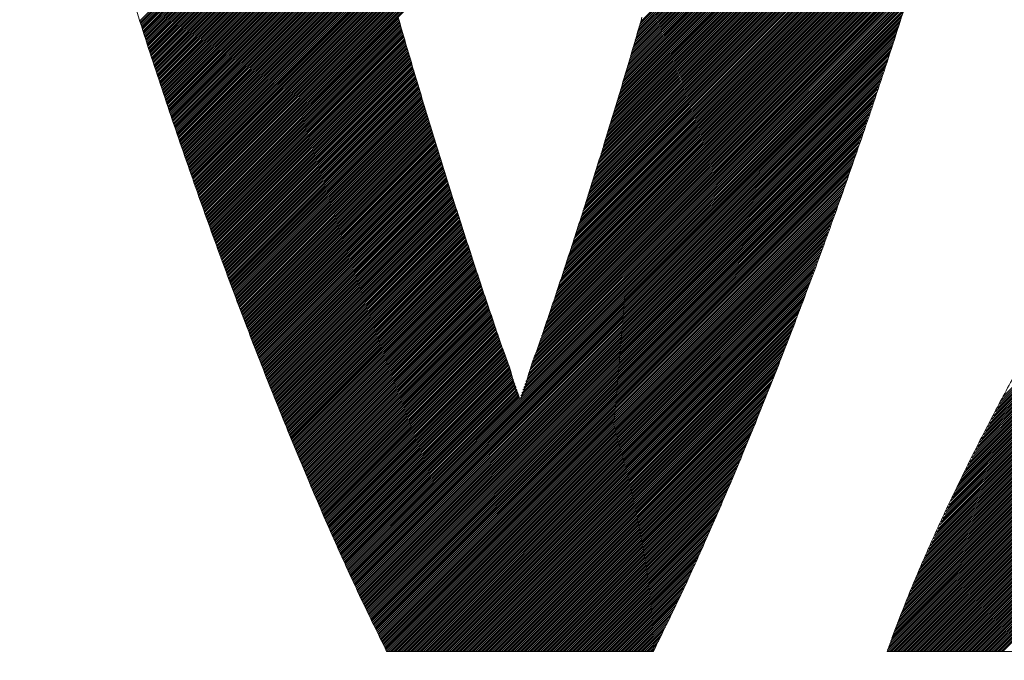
# Model space of a CAD drawing. Header units: millimetres. Extents: x 0 to 1071, y 0 to 742.
# Tile 70 of 131: x 157.36 to 162.08, y 485.06 to 488.13. Entities that reach past the tile are written whole.
import ezdxf

# ---------------------------------------------------------------- set-up
doc = ezdxf.new("R2010")
doc.units = ezdxf.units.MM
doc.header["$LTSCALE"] = 0.454724
doc.layers.add('NoLayerName_001', color=7, linetype='Continuous')
doc.layers.add('NoLayerName_002', color=7, linetype='Continuous')

# ---------------------------------------------------------------- blocks, each defined once
blk = doc.blocks.new('JZB_0006')
at = {"layer": 'NoLayerName_002', "color": 7, "linetype": 'Continuous', "lineweight": 25}
for p, q in [((28.0646, 4.7769), (26.3349, 3.0472)), ((28.0674, 4.7886), (26.3386, 3.0598)), ((28.0533, 4.73), (26.32, 2.9967)), ((28.0561, 4.7417), (26.3237, 3.0094)), ((28.0589, 4.7534), (26.3275, 3.022)), ((28.0617, 4.7652), (26.3312, 3.0346)), ((28.042, 4.6831), (26.3052, 2.9462)), ((28.0448, 4.6948), (26.3089, 2.9589)), ((28.0476, 4.7065), (26.3126, 2.9715)), ((28.0505, 4.7182), (26.3163, 2.9841)), ((28.0307, 4.6361), (26.2903, 2.8957)), ((28.0335, 4.6479), (26.294, 2.9084)), ((28.0364, 4.6596), (26.2977, 2.921)), ((28.0392, 4.6713), (26.3014, 2.9336)), ((28.0194, 4.5892), (26.2754, 2.8452)), ((28.0222, 4.601), (26.2792, 2.8579)), ((28.0251, 4.6127), (26.2829, 2.8705)), ((28.0279, 4.6244), (26.2866, 2.8831)), ((28.0081, 4.5423), (26.2606, 2.7947)), ((28.011, 4.554), (26.2643, 2.8074)), ((28.0138, 4.5658), (26.268, 2.82)), ((28.0166, 4.5775), (26.2717, 2.8326)), ((27.9957, 4.4943), (26.2457, 2.7442)), ((27.9988, 4.5063), (26.2494, 2.7569)), ((28.0019, 4.5183), (26.2531, 2.7695)), ((28.005, 4.5303), (26.2569, 2.7821)), ((27.9833, 4.4462), (26.2302, 2.6931)), ((27.9864, 4.4582), (26.2342, 2.706)), ((27.9895, 4.4702), (26.2381, 2.7188)), ((27.9926, 4.4823), (26.242, 2.7316)), ((27.9709, 4.3982), (26.2145, 2.6418)), ((27.974, 4.4102), (26.2185, 2.6546)), ((27.9771, 4.4222), (26.2224, 2.6675)), ((27.9802, 4.4342), (26.2263, 2.6803)), ((27.9585, 4.3501), (26.1988, 2.5905)), ((27.9616, 4.3621), (26.2028, 2.6033)), ((27.9647, 4.3741), (26.2067, 2.6161)), ((27.9678, 4.3862), (26.2106, 2.629)), ((27.9461, 4.3021), (26.1832, 2.5392)), ((27.9492, 4.3141), (26.1871, 2.552)), ((27.9523, 4.3261), (26.191, 2.5648)), ((27.9554, 4.3381), (26.1949, 2.5776)), ((27.9337, 4.254), (26.1675, 2.4878)), ((27.9368, 4.266), (26.1714, 2.5007)), ((27.9399, 4.2781), (26.1753, 2.5135)), ((27.943, 4.2901), (26.1792, 2.5263)), ((27.9203, 4.205), (26.1518, 2.4365)), ((27.9238, 4.2174), (26.1557, 2.4493)), ((27.9273, 4.2298), (26.1596, 2.4622)), ((27.9306, 4.242), (26.1635, 2.475)), ((27.9098, 4.1678), (26.14, 2.398)), ((27.9133, 4.1802), (26.1439, 2.4108)), ((27.9168, 4.1926), (26.1478, 2.4237)), ((27.8958, 4.1181), (26.1237, 2.3461)), ((27.8993, 4.1305), (26.1278, 2.3591)), ((27.9028, 4.143), (26.132, 2.3722)), ((27.9063, 4.1554), (26.1361, 2.3852)), ((27.8817, 4.0685), (26.1071, 2.2939)), ((27.8852, 4.0809), (26.1113, 2.3069)), ((27.8887, 4.0933), (26.1154, 2.32)), ((27.8923, 4.1057), (26.1195, 2.333)), ((24.9137, 4.0402), (23.9369, 3.0634)), ((24.9226, 4.0402), (23.939, 3.0566)), ((24.9315, 4.0402), (23.9411, 3.0498)), ((24.9404, 4.0402), (23.9432, 3.043)), ((24.9493, 4.0402), (23.9453, 3.0362)), ((24.9582, 4.0402), (23.9474, 3.0294)), ((24.9671, 4.0402), (23.9496, 3.0226)), ((24.976, 4.0402), (23.9517, 3.0158)), ((24.9849, 4.0402), (23.9538, 3.009)), ((24.9938, 4.0402), (23.9559, 3.0022)), ((25.0027, 4.0402), (23.958, 2.9954)), ((25.0116, 4.0402), (23.9601, 2.9886)), ((25.0206, 4.0402), (23.9622, 2.9818)), ((25.0295, 4.0402), (23.9643, 2.9751)), ((25.0384, 4.0402), (23.9665, 2.9683)), ((25.0473, 4.0402), (23.9686, 2.9615)), ((25.0562, 4.0402), (23.9707, 2.9547)), ((25.0651, 4.0402), (23.9729, 2.948)), ((25.074, 4.0402), (23.9751, 2.9413)), ((25.0829, 4.0402), (23.9774, 2.9346)), ((25.0918, 4.0402), (23.9796, 2.928)), ((25.1007, 4.0402), (23.9819, 2.9213)), ((25.1096, 4.0402), (23.9841, 2.9147)), ((25.1186, 4.0402), (23.9864, 2.908)), ((25.1275, 4.0402), (23.9886, 2.9013)), ((25.1364, 4.0402), (23.9909, 2.8947)), ((25.1453, 4.0402), (23.9931, 2.888)), ((25.1542, 4.0402), (23.9954, 2.8814)), ((25.1631, 4.0402), (23.9976, 2.8747)), ((25.172, 4.0402), (23.9999, 2.868)), ((25.1809, 4.0402), (24.0021, 2.8614)), ((25.1898, 4.0402), (24.0044, 2.8547)), ((25.1987, 4.0402), (24.0066, 2.8481)), ((25.2076, 4.0402), (24.0088, 2.8414)), ((25.2165, 4.0402), (24.0111, 2.8347)), ((25.2255, 4.0402), (24.0133, 2.8281)), ((25.2344, 4.0402), (24.0156, 2.8214)), ((25.2433, 4.0402), (24.0178, 2.8148)), ((25.2522, 4.0402), (24.0201, 2.8081)), ((25.2611, 4.0402), (24.0223, 2.8014)), ((25.27, 4.0402), (24.0246, 2.7948)), ((25.2789, 4.0402), (24.0268, 2.7881)), ((25.2878, 4.0402), (24.0291, 2.7814)), ((25.2967, 4.0402), (24.0313, 2.7748)), ((25.3056, 4.0402), (24.0336, 2.7681)), ((25.3145, 4.0402), (24.0358, 2.7615)), ((25.3234, 4.0402), (24.0381, 2.7548)), ((25.3324, 4.0402), (24.0403, 2.7481)), ((25.3413, 4.0402), (24.0426, 2.7415)), ((25.3502, 4.0402), (24.0448, 2.7348)), ((25.3591, 4.0402), (24.0471, 2.7282)), ((25.368, 4.0402), (24.0493, 2.7215)), ((25.3769, 4.0402), (24.0516, 2.7148)), ((25.3858, 4.0402), (24.0538, 2.7082)), ((25.3947, 4.0402), (24.0561, 2.7015)), ((25.4036, 4.0402), (24.0583, 2.6949)), ((25.4125, 4.0402), (24.0606, 2.6882)), ((25.4214, 4.0402), (24.0628, 2.6815)), ((25.4303, 4.0402), (24.0651, 2.6749)), ((25.4393, 4.0402), (24.0673, 2.6682)), ((25.4482, 4.0402), (24.0695, 2.6616)), ((25.4571, 4.0402), (24.0718, 2.6549)), ((25.466, 4.0402), (24.074, 2.6482)), ((25.4749, 4.0402), (24.0763, 2.6416)), ((25.4838, 4.0402), (24.0785, 2.6349)), ((25.4927, 4.0402), (24.0808, 2.6283)), ((25.5016, 4.0402), (24.083, 2.6216)), ((25.5105, 4.0402), (24.0853, 2.6149)), ((25.5194, 4.0402), (24.0875, 2.6083)), ((25.5283, 4.0402), (24.0898, 2.6016)), ((25.5372, 4.0402), (24.092, 2.595)), ((25.5462, 4.0402), (24.0943, 2.5883)), ((25.5551, 4.0402), (24.0965, 2.5816)), ((25.564, 4.0402), (24.0988, 2.575)), ((25.5729, 4.0402), (24.101, 2.5683)), ((25.5818, 4.0402), (24.1033, 2.5617)), ((25.5907, 4.0402), (24.1055, 2.555)), ((25.5996, 4.0402), (24.1078, 2.5483)), ((25.6085, 4.0402), (24.11, 2.5417)), ((25.6174, 4.0402), (24.1123, 2.535)), ((25.6263, 4.0402), (24.1145, 2.5284)), ((25.6352, 4.0402), (24.1168, 2.5217)), ((25.6441, 4.0402), (24.119, 2.515)), ((25.6531, 4.0402), (24.1213, 2.5084)), ((25.662, 4.0402), (24.1235, 2.5017)), ((25.6709, 4.0402), (24.1258, 2.4951)), ((25.6798, 4.0402), (24.128, 2.4884)), ((25.6887, 4.0402), (24.1302, 2.4817)), ((25.6976, 4.0402), (24.1325, 2.4751)), ((25.7065, 4.0402), (24.1347, 2.4684)), ((25.7154, 4.0402), (24.137, 2.4618)), ((25.7243, 4.0402), (24.1392, 2.4551)), ((25.7332, 4.0402), (24.1415, 2.4484)), ((25.7421, 4.0402), (24.1437, 2.4418)), ((25.751, 4.0402), (24.146, 2.4351)), ((25.76, 4.0402), (24.1482, 2.4285)), ((25.7689, 4.0402), (24.1505, 2.4218)), ((25.7778, 4.0402), (24.1527, 2.4151)), ((25.7867, 4.0402), (24.155, 2.4085)), ((25.7956, 4.0402), (24.1572, 2.4018)), ((25.8045, 4.0402), (24.1595, 2.3952)), ((25.8134, 4.0402), (24.1617, 2.3885)), ((25.8223, 4.0402), (24.164, 2.3818)), ((25.8312, 4.0402), (24.1662, 2.3752)), ((25.8401, 4.0402), (24.1685, 2.3685)), ((25.849, 4.0402), (24.1707, 2.3619)), ((25.858, 4.0402), (24.173, 2.3552)), ((25.8669, 4.0402), (24.1752, 2.3485)), ((25.8758, 4.0402), (24.1775, 2.3419)), ((25.8847, 4.0402), (24.1797, 2.3352)), ((25.8936, 4.0402), (24.182, 2.3286)), ((25.9025, 4.0402), (24.1842, 2.3219)), ((25.9114, 4.0402), (24.1865, 2.3152)), ((25.9203, 4.0402), (24.1887, 2.3086)), ((25.9292, 4.0402), (24.191, 2.302)), ((25.9381, 4.0402), (24.1934, 2.2954)), ((25.947, 4.0402), (24.1958, 2.2889)), ((25.9559, 4.0402), (24.1982, 2.2824)), ((25.9649, 4.0402), (24.2005, 2.2759)), ((25.9738, 4.0402), (24.2029, 2.2693)), ((25.9827, 4.0402), (24.2053, 2.2628)), ((25.9916, 4.0402), (24.2077, 2.2563)), ((26.0005, 4.0402), (24.21, 2.2497)), ((26.0094, 4.0402), (24.2124, 2.2432)), ((26.0183, 4.0402), (24.2148, 2.2367)), ((26.0272, 4.0402), (24.2172, 2.2302)), ((26.0361, 4.0402), (24.2196, 2.2236)), ((26.045, 4.0402), (24.2219, 2.2171)), ((26.0539, 4.0402), (24.2243, 2.2106)), ((26.0628, 4.0402), (24.2267, 2.204)), ((26.0718, 4.0402), (24.2291, 2.1975)), ((26.0807, 4.0402), (24.2315, 2.191)), ((26.0896, 4.0402), (24.2338, 2.1844)), ((26.0985, 4.0402), (24.2362, 2.1779)), ((26.1074, 4.0402), (24.2386, 2.1714)), ((26.1163, 4.0402), (24.241, 2.1649)), ((26.1252, 4.0402), (24.2434, 2.1583)), ((26.1341, 4.0402), (24.2457, 2.1518)), ((27.8677, 4.0188), (26.0905, 2.2416)), ((27.8712, 4.0312), (26.0947, 2.2547)), ((27.8747, 4.0437), (26.0988, 2.2677)), ((27.8782, 4.0561), (26.103, 2.2808)), ((27.8537, 3.9692), (26.074, 2.1894)), ((27.8572, 3.9816), (26.0781, 2.2025)), ((27.8607, 3.994), (26.0822, 2.2155)), ((27.8642, 4.0064), (26.0864, 2.2286)), ((27.8432, 3.932), (26.0615, 2.1503)), ((27.8467, 3.9444), (26.0657, 2.1633)), ((27.8502, 3.9568), (26.0698, 2.1764)), ((27.8292, 3.8823), (26.0449, 2.0981)), ((27.8327, 3.8947), (26.0491, 2.1111)), ((27.8362, 3.9071), (26.0532, 2.1242)), ((27.8397, 3.9195), (26.0574, 2.1372)), ((27.8152, 3.8327), (26.0284, 2.0458)), ((27.8187, 3.8451), (26.0325, 2.0589)), ((27.8222, 3.8575), (26.0366, 2.0719)), ((27.8257, 3.8699), (26.0408, 2.085)), ((27.8012, 3.783), (26.011, 1.9928)), ((27.8047, 3.7954), (26.0154, 2.0061)), ((27.8082, 3.8078), (26.0198, 2.0194)), ((27.8117, 3.8203), (26.0242, 2.0327)), ((27.7872, 3.7334), (25.9934, 1.9397)), ((27.7907, 3.7458), (25.9978, 1.9529)), ((27.7942, 3.7582), (26.0022, 1.9662)), ((27.7977, 3.7706), (26.0066, 1.9795)), ((27.7731, 3.6837), (25.9759, 1.8865)), ((27.7766, 3.6961), (25.9803, 1.8998)), ((27.7802, 3.7085), (25.9847, 1.9131)), ((27.7837, 3.721), (25.9891, 1.9264)), ((27.7626, 3.6465), (25.9627, 1.8466)), ((27.7661, 3.6589), (25.9671, 1.8599)), ((27.7696, 3.6713), (25.9715, 1.8732)), ((27.7485, 3.5967), (25.9452, 1.7934)), ((27.7521, 3.6093), (25.9496, 1.8067)), ((27.7556, 3.6217), (25.9539, 1.82)), ((27.7591, 3.6341), (25.9583, 1.8333)), ((27.7324, 3.545), (25.9276, 1.7402)), ((27.7364, 3.5579), (25.932, 1.7535)), ((27.7404, 3.5708), (25.9364, 1.7668)), ((27.7444, 3.5838), (25.9408, 1.7801)), ((30.3598, 3.5444), (28.0776, 1.2622)), ((27.7203, 3.5062), (25.9144, 1.7003)), ((27.7244, 3.5191), (25.9188, 1.7136)), ((27.7284, 3.532), (25.9232, 1.7269)), ((30.3598, 3.4999), (28.0302, 1.1702)), ((30.3598, 3.5088), (28.0396, 1.1886)), ((30.3598, 3.5177), (28.0491, 1.207)), ((30.3598, 3.5266), (28.0586, 1.2254)), ((30.3598, 3.5355), (28.0681, 1.2438)), ((27.7043, 3.4545), (25.8959, 1.6461)), ((27.7083, 3.4674), (25.9006, 1.6597)), ((27.7123, 3.4803), (25.9052, 1.6733)), ((27.7163, 3.4933), (25.9099, 1.6869)), ((30.3598, 3.4553), (27.9828, 1.0783)), ((30.3598, 3.4643), (27.9922, 1.0967)), ((30.3598, 3.4732), (28.0017, 1.115)), ((30.3598, 3.4821), (28.0112, 1.1334)), ((30.3598, 3.491), (28.0207, 1.1518)), ((27.6882, 3.4028), (25.8773, 1.5919)), ((27.6922, 3.4157), (25.8819, 1.6054)), ((27.6962, 3.4286), (25.8866, 1.619)), ((27.7002, 3.4416), (25.8913, 1.6326)), ((30.3598, 3.4019), (27.9259, 0.9679)), ((30.3598, 3.4108), (27.9353, 0.9863)), ((30.3598, 3.4197), (27.9448, 1.0047)), ((30.3598, 3.4286), (27.9543, 1.0231)), ((30.3598, 3.4375), (27.9638, 1.0415)), ((30.3598, 3.4464), (27.9733, 1.0599)), ((27.6761, 3.364), (25.8633, 1.5511)), ((27.6802, 3.3769), (25.8679, 1.5647)), ((27.6842, 3.3899), (25.8726, 1.5783)), ((30.3598, 3.3573), (27.8785, 0.876)), ((30.3598, 3.3663), (27.8879, 0.8944)), ((30.3598, 3.3752), (27.8974, 0.9128)), ((30.3598, 3.3841), (27.9069, 0.9311)), ((30.3598, 3.393), (27.9164, 0.9495)), ((27.6601, 3.3123), (25.8446, 1.4969)), ((27.6641, 3.3252), (25.8493, 1.5104)), ((27.6681, 3.3382), (25.854, 1.524)), ((27.6721, 3.3511), (25.8586, 1.5376)), ((30.3598, 3.3128), (27.8398, 0.7928)), ((30.3598, 3.3217), (27.8473, 0.8092)), ((30.3598, 3.3306), (27.8548, 0.8256)), ((30.3598, 3.3395), (27.8623, 0.8421)), ((30.3598, 3.3484), (27.8699, 0.8585)), ((27.644, 3.2606), (25.826, 1.4426)), ((27.648, 3.2735), (25.8306, 1.4562)), ((27.652, 3.2865), (25.8353, 1.4697)), ((27.6561, 3.2994), (25.84, 1.4833)), ((30.3598, 3.2594), (27.7948, 0.6943)), ((30.3598, 3.2683), (27.8023, 0.7107)), ((30.3598, 3.2772), (27.8098, 0.7271)), ((30.3598, 3.2861), (27.8173, 0.7436)), ((30.3598, 3.295), (27.8248, 0.76)), ((30.3598, 3.3039), (27.8323, 0.7764)), ((27.6319, 3.2218), (25.812, 1.4019)), ((27.636, 3.2347), (25.8167, 1.4154)), ((27.64, 3.2477), (25.8213, 1.429)), ((30.3598, 3.2148), (27.7572, 0.6122)), ((30.3598, 3.2237), (27.7647, 0.6286)), ((30.3598, 3.2326), (27.7722, 0.6451)), ((30.3598, 3.2415), (27.7798, 0.6615)), ((30.3598, 3.2504), (27.7873, 0.6779)), ((27.6159, 3.1701), (25.7931, 1.3474)), ((27.6199, 3.183), (25.798, 1.3611)), ((27.6239, 3.196), (25.8027, 1.3747)), ((27.6279, 3.2089), (25.8073, 1.3883)), ((30.3598, 3.1703), (27.7197, 0.5301)), ((30.3598, 3.1792), (27.7272, 0.5466)), ((30.3598, 3.1881), (27.7347, 0.563)), ((30.3598, 3.197), (27.7422, 0.5794)), ((30.3598, 3.2059), (27.7497, 0.5958)), ((27.5998, 3.1184), (25.7737, 1.2923)), ((27.6038, 3.1313), (25.7786, 1.3061)), ((27.6078, 3.1443), (25.7834, 1.3199)), ((27.6119, 3.1572), (25.7883, 1.3336)), ((30.3598, 3.1168), (27.6746, 0.4316)), ((30.3598, 3.1257), (27.6822, 0.4481)), ((30.3598, 3.1346), (27.6897, 0.4645)), ((30.3598, 3.1435), (27.6972, 0.4809)), ((30.3598, 3.1525), (27.7047, 0.4973)), ((30.3598, 3.1614), (27.7122, 0.5137)), ((25.1768, 3.074), (24.2481, 2.1453)), ((27.5878, 3.0796), (24.9358, 0.4276)), ((27.5918, 3.0926), (25.764, 1.2648)), ((27.5958, 3.1055), (25.7689, 1.2786)), ((30.3598, 3.0723), (27.6432, 0.3557)), ((30.3598, 3.0812), (27.6494, 0.3707)), ((30.3598, 3.0901), (27.6555, 0.3858)), ((30.3598, 3.099), (27.6616, 0.4008)), ((30.3598, 3.1079), (27.6678, 0.4159)), ((25.1788, 3.0671), (24.2505, 2.1387)), ((25.1808, 3.0602), (24.2529, 2.1322)), ((25.1828, 3.0533), (24.2553, 2.1257)), ((25.1849, 3.0464), (24.2576, 2.1192)), ((25.1869, 3.0395), (24.26, 2.1126)), ((25.1889, 3.0326), (24.2624, 2.1061)), ((25.1909, 3.0257), (24.2648, 2.0996)), ((27.5837, 3.0667), (24.9386, 0.4215)), ((27.5797, 3.0538), (24.9414, 0.4154)), ((27.5757, 3.0409), (24.9442, 0.4093)), ((27.5717, 3.0279), (24.947, 0.4032)), ((30.3598, 3.0277), (27.6125, 0.2804)), ((30.3598, 3.0366), (27.6186, 0.2955)), ((30.3598, 3.0456), (27.6248, 0.3105)), ((30.3598, 3.0545), (27.6309, 0.3256)), ((30.3598, 3.0634), (27.6371, 0.3406)), ((25.1929, 3.0188), (24.2672, 2.093)), ((25.1949, 3.0119), (24.2695, 2.0865)), ((25.1969, 3.005), (24.2719, 2.08)), ((25.1989, 2.9981), (24.2743, 2.0735)), ((25.201, 2.9912), (24.2767, 2.0669)), ((25.203, 2.9843), (24.279, 2.0604)), ((25.205, 2.9774), (24.2814, 2.0539)), ((27.5677, 3.015), (24.9498, 0.3971)), ((27.5636, 3.0021), (24.9526, 0.391)), ((27.5596, 2.9892), (24.9554, 0.3849)), ((27.5556, 2.9762), (24.9582, 0.3788)), ((30.3598, 2.9832), (27.5818, 0.2052)), ((30.3598, 2.9921), (27.5879, 0.2202)), ((30.3598, 3.001), (27.5941, 0.2353)), ((30.3598, 3.0099), (27.6002, 0.2503)), ((30.3598, 3.0188), (27.6064, 0.2654)), ((25.207, 2.9705), (24.2838, 2.0473)), ((25.209, 2.9637), (24.2862, 2.0408)), ((25.2111, 2.9568), (24.2886, 2.0343)), ((25.2131, 2.9499), (24.2909, 2.0278)), ((25.2151, 2.943), (24.2933, 2.0212)), ((25.2171, 2.9361), (24.2957, 2.0147)), ((25.2191, 2.9292), (24.2981, 2.0082)), ((27.5516, 2.9633), (24.961, 0.3727)), ((27.5475, 2.9503), (24.9638, 0.3666)), ((27.543, 2.9368), (24.9666, 0.3605)), ((30.3598, 2.9297), (27.549, 0.1189)), ((30.3598, 2.9387), (27.5544, 0.1333)), ((30.3598, 2.9476), (27.5599, 0.1476)), ((30.3598, 2.9565), (27.5654, 0.162)), ((30.3598, 2.9654), (27.5709, 0.1764)), ((30.3598, 2.9743), (27.5763, 0.1908)), ((25.2212, 2.9223), (24.3005, 2.0016)), ((25.2232, 2.9154), (24.3028, 1.9951)), ((25.2252, 2.9086), (24.3052, 1.9886)), ((25.2272, 2.9017), (24.3076, 1.982)), ((25.2292, 2.8948), (24.31, 1.9755)), ((25.2313, 2.8879), (24.3124, 1.969)), ((25.2333, 2.881), (24.3147, 1.9625)), ((27.5384, 2.9234), (24.9694, 0.3544)), ((27.5339, 2.91), (24.9722, 0.3483)), ((27.5293, 2.8965), (24.975, 0.3422)), ((27.5248, 2.8831), (24.9778, 0.3361)), ((30.3756, 2.901), (27.5228, 0.0481)), ((30.3796, 2.8961), (27.5237, 0.0401)), ((30.3716, 2.9059), (27.5279, 0.0622)), ((30.3836, 2.8911), (27.5326, 0.0401)), ((30.3676, 2.9108), (27.5331, 0.0762)), ((30.3636, 2.9157), (27.5382, 0.0903)), ((30.3876, 2.8862), (27.5415, 0.0401)), ((30.3598, 2.9208), (27.5435, 0.1045)), ((30.3915, 2.8813), (27.5504, 0.0401)), ((25.2353, 2.8741), (24.3171, 1.9559)), ((25.2373, 2.8672), (24.3195, 1.9494)), ((25.2393, 2.8603), (24.3219, 1.9429)), ((25.2414, 2.8535), (24.3243, 1.9363)), ((25.2434, 2.8466), (24.3266, 1.9298)), ((25.2455, 2.8397), (24.329, 1.9233)), ((27.5203, 2.8696), (24.9806, 0.33)), ((27.5157, 2.8562), (24.9834, 0.3239)), ((27.5112, 2.8427), (24.9862, 0.3178)), ((30.3955, 2.8764), (27.5593, 0.0401)), ((30.3995, 2.8714), (27.5682, 0.0401)), ((30.4035, 2.8665), (27.5771, 0.0401)), ((30.4075, 2.8616), (27.586, 0.0401)), ((30.4114, 2.8566), (27.5949, 0.0401)), ((30.4153, 2.8516), (27.6038, 0.0401)), ((30.4193, 2.8466), (27.6127, 0.0401)), ((30.4232, 2.8417), (27.6216, 0.0401)), ((30.4271, 2.8367), (27.6306, 0.0401)), ((25.2475, 2.8329), (24.3314, 1.9168)), ((25.2496, 2.826), (24.3338, 1.9102)), ((25.2517, 2.8192), (24.3362, 1.9037)), ((25.2537, 2.8124), (24.3385, 1.8972)), ((25.2558, 2.8055), (24.3409, 1.8906)), ((25.2579, 2.7987), (24.3433, 1.8841)), ((25.2599, 2.7918), (24.3457, 1.8776)), ((27.5066, 2.8293), (24.989, 0.3117)), ((27.5021, 2.8158), (24.9919, 0.3056)), ((27.4976, 2.8024), (24.9947, 0.2995)), ((27.493, 2.7889), (24.9975, 0.2934)), ((30.4311, 2.8317), (27.6395, 0.0401)), ((30.435, 2.8267), (27.6484, 0.0401)), ((30.4389, 2.8218), (27.6573, 0.0401)), ((30.4428, 2.8168), (27.6662, 0.0401)), ((30.4468, 2.8118), (27.6751, 0.0401)), ((30.4507, 2.8068), (27.684, 0.0401)), ((30.4546, 2.8019), (27.6929, 0.0401)), ((30.4586, 2.7969), (27.7018, 0.0401)), ((30.4625, 2.7919), (27.7107, 0.0401)), ((30.4664, 2.7869), (27.7196, 0.0401)), ((25.262, 2.785), (24.348, 1.8711)), ((25.264, 2.7781), (24.3504, 1.8645)), ((25.2661, 2.7713), (24.3528, 1.858)), ((25.2682, 2.7645), (24.3552, 1.8515)), ((25.2702, 2.7576), (24.3576, 1.8449)), ((25.2723, 2.7508), (24.3599, 1.8384)), ((25.2744, 2.7439), (24.3623, 1.8319)), ((27.4885, 2.7755), (25.0003, 0.2873)), ((27.4839, 2.762), (25.0031, 0.2812)), ((27.4794, 2.7486), (25.0059, 0.275)), ((30.4703, 2.7819), (27.7285, 0.0401)), ((30.4741, 2.7768), (27.7375, 0.0401)), ((30.478, 2.7717), (27.7464, 0.0401)), ((30.4818, 2.7666), (27.7553, 0.0401)), ((30.4856, 2.7616), (27.7642, 0.0401)), ((30.4895, 2.7565), (27.7731, 0.0401)), ((30.4933, 2.7514), (27.782, 0.0401)), ((30.4971, 2.7464), (27.7909, 0.0401)), ((30.501, 2.7413), (27.7998, 0.0401)), ((25.2764, 2.7371), (24.3647, 1.8254)), ((25.2785, 2.7302), (24.3671, 1.8188)), ((25.2806, 2.7234), (24.3695, 1.8123)), ((25.2826, 2.7166), (24.3718, 1.8058)), ((25.2847, 2.7097), (24.3742, 1.7992)), ((25.2868, 2.7029), (24.3766, 1.7927)), ((25.2888, 2.696), (24.379, 1.7862)), ((27.4749, 2.7351), (25.0088, 0.269)), ((27.4703, 2.7217), (25.0117, 0.263)), ((27.4658, 2.7082), (25.0146, 0.257)), ((27.4612, 2.6948), (25.0175, 0.251)), ((30.5048, 2.7362), (27.8087, 0.0401)), ((30.5087, 2.7311), (27.8176, 0.0401)), ((30.5125, 2.7261), (27.8265, 0.0401)), ((30.5163, 2.721), (27.8354, 0.0401)), ((30.5202, 2.7159), (27.8444, 0.0401)), ((30.524, 2.7109), (27.8533, 0.0401)), ((25.2909, 2.6892), (24.3814, 1.7796)), ((25.293, 2.6823), (24.3837, 1.7731)), ((25.295, 2.6755), (24.3861, 1.7666)), ((25.2971, 2.6687), (24.3885, 1.7601)), ((25.2992, 2.6618), (24.3909, 1.7535)), ((25.3012, 2.655), (24.3933, 1.747)), ((25.3033, 2.6481), (24.3956, 1.7405)), ((27.4567, 2.6813), (25.0204, 0.245)), ((27.4522, 2.6679), (25.0233, 0.2391)), ((27.4476, 2.6544), (25.0262, 0.2331)), ((25.3054, 2.6413), (24.398, 1.7339)), ((25.3074, 2.6344), (24.4004, 1.7274)), ((25.3095, 2.6276), (24.4028, 1.7209)), ((25.3116, 2.6208), (24.4052, 1.7144)), ((25.3136, 2.6139), (24.4075, 1.7078)), ((25.3157, 2.6071), (24.4099, 1.7013)), ((25.3178, 2.6002), (24.4123, 1.6948)), ((27.4431, 2.641), (25.0292, 0.2271)), ((27.4385, 2.6275), (25.0321, 0.2211)), ((27.434, 2.6141), (25.035, 0.2151)), ((27.4295, 2.6006), (25.0379, 0.2091)), ((25.3198, 2.5934), (24.4147, 1.6882)), ((25.3219, 2.5865), (24.4171, 1.6817)), ((25.3239, 2.5797), (24.4194, 1.6752)), ((25.326, 2.5729), (24.4219, 1.6687)), ((25.3281, 2.566), (24.4244, 1.6623)), ((25.3301, 2.5592), (24.4269, 1.6559)), ((25.3322, 2.5523), (24.4293, 1.6495)), ((27.4249, 2.5872), (25.0408, 0.2031)), ((27.4204, 2.5737), (25.0437, 0.1971)), ((27.4158, 2.5603), (25.0466, 0.1911)), ((25.3343, 2.5455), (24.4318, 1.643)), ((25.3363, 2.5386), (24.4343, 1.6366)), ((25.3384, 2.5318), (24.4368, 1.6302)), ((25.3405, 2.525), (24.4393, 1.6238)), ((25.3425, 2.5181), (24.4418, 1.6173)), ((25.3446, 2.5113), (24.4442, 1.6109)), ((25.3467, 2.5044), (24.4467, 1.6045)), ((27.4113, 2.5469), (25.0495, 0.1851)), ((27.4068, 2.5334), (25.0524, 0.1791)), ((27.4022, 2.52), (25.0553, 0.1731)), ((27.3977, 2.5065), (25.0583, 0.1671)), ((25.3487, 2.4976), (24.4492, 1.598)), ((25.3509, 2.4908), (24.4517, 1.5916)), ((25.353, 2.484), (24.4542, 1.5852)), ((25.3551, 2.4772), (24.4566, 1.5788)), ((25.3572, 2.4705), (24.4591, 1.5723)), ((25.3594, 2.4637), (24.4616, 1.5659)), ((25.3615, 2.4569), (24.4641, 1.5595)), ((27.3932, 2.4931), (25.0612, 0.1611)), ((27.3886, 2.4796), (25.0641, 0.1551)), ((27.3841, 2.4662), (25.067, 0.1491)), ((25.3636, 2.4501), (24.4666, 1.553)), ((25.3658, 2.4433), (24.469, 1.5466)), ((25.3679, 2.4366), (24.4715, 1.5402)), ((25.37, 2.4298), (24.474, 1.5338)), ((25.3721, 2.423), (24.4765, 1.5273)), ((25.3743, 2.4162), (24.479, 1.5209)), ((25.3764, 2.4094), (24.4814, 1.5145)), ((27.3795, 2.4527), (25.0699, 0.1431)), ((27.375, 2.4393), (25.0728, 0.1371)), ((27.3705, 2.4258), (25.0757, 0.1311)), ((27.3659, 2.4124), (25.0786, 0.1251)), ((25.3785, 2.4026), (24.4839, 1.5081)), ((25.3806, 2.3959), (24.4864, 1.5016)), ((25.3828, 2.3891), (24.4889, 1.4952)), ((25.3849, 2.3823), (24.4914, 1.4888)), ((25.387, 2.3755), (24.4938, 1.4823)), ((25.3891, 2.3687), (24.4963, 1.4759)), ((25.3913, 2.3619), (24.4988, 1.4695)), ((27.3614, 2.3989), (25.0815, 0.1191)), ((27.3568, 2.3855), (25.0845, 0.1131)), ((27.3523, 2.372), (25.0874, 0.1071)), ((25.3934, 2.3552), (24.5013, 1.4631)), ((25.3955, 2.3484), (24.5038, 1.4566)), ((25.3976, 2.3416), (24.5062, 1.4502)), ((25.3998, 2.3348), (24.5087, 1.4438)), ((25.4019, 2.328), (24.5112, 1.4373)), ((25.404, 2.3213), (24.5137, 1.4309)), ((25.4062, 2.3145), (24.5162, 1.4245)), ((27.3478, 2.3586), (25.0903, 0.1011)), ((27.3432, 2.3451), (25.0932, 0.0951)), ((27.3387, 2.3317), (25.0961, 0.0891)), ((27.3341, 2.3182), (25.099, 0.0831)), ((25.4083, 2.3077), (24.5186, 1.4181)), ((25.4104, 2.3009), (24.5211, 1.4116)), ((25.4125, 2.2941), (24.5236, 1.4052)), ((25.4147, 2.2873), (24.5261, 1.3988)), ((25.4168, 2.2806), (24.5286, 1.3924)), ((25.4189, 2.2738), (24.5311, 1.3859)), ((25.421, 2.267), (24.5335, 1.3795)), ((27.3296, 2.3048), (25.1019, 0.0771)), ((27.3245, 2.2908), (25.1048, 0.0711)), ((27.3194, 2.2767), (25.1077, 0.0651)), ((25.4232, 2.2602), (24.536, 1.3731)), ((25.4253, 2.2534), (24.5385, 1.3667)), ((25.4274, 2.2467), (24.5411, 1.3603)), ((25.4295, 2.2399), (24.5436, 1.354)), ((25.4317, 2.2331), (24.5462, 1.3476)), ((25.4338, 2.2263), (24.5487, 1.3413)), ((27.3143, 2.2627), (25.1106, 0.0591)), ((27.3091, 2.2487), (25.1136, 0.0531)), ((27.304, 2.2347), (25.1165, 0.0471)), ((27.2989, 2.2207), (25.1194, 0.0411)), ((25.4359, 2.2195), (24.5513, 1.3349)), ((25.438, 2.2127), (24.5539, 1.3285)), ((25.4402, 2.206), (24.5564, 1.3222)), ((25.4423, 2.1992), (24.559, 1.3158)), ((25.4444, 2.1924), (24.5615, 1.3095)), ((25.4465, 2.1856), (24.5641, 1.3031)), ((25.4487, 2.1788), (24.5666, 1.2968)), ((27.2938, 2.2067), (25.1273, 0.0401)), ((27.2887, 2.1926), (25.1362, 0.0401)), ((27.2836, 2.1786), (25.1451, 0.0401)), ((25.4508, 2.172), (24.5692, 1.2904)), ((25.4529, 2.1653), (24.5717, 1.2841)), ((25.4551, 2.1585), (24.5743, 1.2777)), ((25.4572, 2.1517), (24.5768, 1.2713)), ((25.4594, 2.145), (24.5794, 1.265)), ((25.4615, 2.1383), (24.5819, 1.2586)), ((25.4637, 2.1315), (24.5845, 1.2523)), ((27.2785, 2.1646), (25.154, 0.0401)), ((27.2734, 2.1506), (25.1629, 0.0401)), ((27.2683, 2.1366), (25.1718, 0.0401)), ((25.4659, 2.1248), (24.587, 1.2459)), ((25.4681, 2.1181), (24.5896, 1.2396)), ((25.4703, 2.1114), (24.5921, 1.2332)), ((25.4725, 2.1047), (24.5947, 1.2268)), ((25.4747, 2.0979), (24.5972, 1.2205)), ((25.4769, 2.0912), (24.5998, 1.2141)), ((25.4791, 2.0845), (24.6023, 1.2078)), ((27.2632, 2.1225), (25.1807, 0.0401)), ((27.2581, 2.1085), (25.1896, 0.0401)), ((27.2529, 2.0945), (25.1986, 0.0401)), ((27.2478, 2.0805), (25.2075, 0.0401)), ((25.4812, 2.0778), (24.6049, 1.2014)), ((25.4834, 2.0711), (24.6074, 1.1951)), ((25.4856, 2.0643), (24.61, 1.1887)), ((25.4878, 2.0576), (24.6125, 1.1823)), ((25.49, 2.0509), (24.6151, 1.176)), ((25.4922, 2.0442), (24.6176, 1.1696)), ((25.4944, 2.0375), (24.6202, 1.1633)), ((25.4966, 2.0307), (24.6228, 1.1569)), ((27.2427, 2.0665), (25.2164, 0.0401)), ((27.2376, 2.0525), (25.2253, 0.0401)), ((27.2325, 2.0384), (25.2342, 0.0401)), ((25.4988, 2.024), (24.6253, 1.1506)), ((25.5009, 2.0173), (24.6279, 1.1442)), ((25.5031, 2.0106), (24.6304, 1.1379)), ((25.5053, 2.0039), (24.633, 1.1315)), ((25.5075, 1.9971), (24.6355, 1.1251)), ((25.5097, 1.9904), (24.6381, 1.1188)), ((25.5119, 1.9837), (24.6406, 1.1124)), ((27.2274, 2.0244), (25.2431, 0.0401)), ((27.2223, 2.0104), (25.252, 0.0401)), ((27.2172, 1.9964), (25.2609, 0.0401)), ((25.5141, 1.977), (24.6432, 1.1061)), ((25.5163, 1.9703), (24.6457, 1.0997)), ((25.5185, 1.9635), (24.6483, 1.0934)), ((25.5206, 1.9568), (24.6508, 1.087)), ((25.5228, 1.9501), (24.6534, 1.0806)), ((25.525, 1.9434), (24.656, 1.0743)), ((25.5272, 1.9367), (24.6586, 1.068)), ((27.2121, 1.9824), (25.2698, 0.0401)), ((27.207, 1.9684), (25.2787, 0.0401)), ((27.2019, 1.9543), (25.2876, 0.0401)), ((27.1968, 1.9403), (25.2965, 0.0401)), ((25.5294, 1.9299), (24.6612, 1.0618)), ((25.5316, 1.9232), (24.6638, 1.0555)), ((25.5338, 1.9165), (24.6665, 1.0492)), ((25.536, 1.9098), (24.6691, 1.0429)), ((25.5382, 1.9031), (24.6717, 1.0366)), ((25.5403, 1.8963), (24.6744, 1.0304)), ((25.5425, 1.8896), (24.677, 1.0241)), ((27.1916, 1.9263), (25.3055, 0.0401)), ((27.1865, 1.9123), (25.3144, 0.0401)), ((27.1814, 1.8983), (25.3233, 0.0401)), ((29.747, 1.9249), (27.8622, 0.0401)), ((29.7354, 1.9044), (27.8711, 0.0401)), ((25.5447, 1.8829), (24.6796, 1.0178)), ((25.5469, 1.8762), (24.6822, 1.0115)), ((25.5491, 1.8695), (24.6849, 1.0052)), ((25.5513, 1.8627), (24.6875, 0.999)), ((25.5535, 1.856), (24.6901, 0.9927)), ((25.5557, 1.8493), (24.6928, 0.9864)), ((25.5579, 1.8426), (24.6954, 0.9801)), ((27.1763, 1.8843), (25.3322, 0.0401)), ((27.1712, 1.8702), (25.3411, 0.0401)), ((27.1661, 1.8562), (25.35, 0.0401)), ((27.161, 1.8422), (25.3589, 0.0401)), ((29.724, 1.8841), (27.88, 0.0401)), ((29.7127, 1.8639), (27.8889, 0.0401)), ((29.7013, 1.8436), (27.8978, 0.0401)), ((25.56, 1.8359), (24.698, 0.9738)), ((25.5622, 1.8292), (24.7006, 0.9676)), ((25.5644, 1.8224), (24.7033, 0.9613)), ((25.5666, 1.8157), (24.7059, 0.955)), ((25.5688, 1.809), (24.7085, 0.9487)), ((25.571, 1.8023), (24.7112, 0.9424)), ((25.5733, 1.7957), (24.7138, 0.9362)), ((27.1559, 1.8282), (25.3678, 0.0401)), ((27.1508, 1.8142), (25.3767, 0.0401)), ((27.1457, 1.8002), (25.3856, 0.0401)), ((29.6899, 1.8234), (27.9067, 0.0401)), ((29.6786, 1.8031), (27.9156, 0.0401)), ((25.5756, 1.789), (24.7164, 0.9299)), ((25.5778, 1.7824), (24.719, 0.9236)), ((25.5801, 1.7757), (24.7217, 0.9173)), ((25.5823, 1.7691), (24.7243, 0.911)), ((25.5846, 1.7624), (24.7269, 0.9048)), ((25.5868, 1.7558), (24.7295, 0.8985)), ((25.5891, 1.7491), (24.7322, 0.8922)), ((27.1406, 1.7861), (25.3945, 0.0401)), ((27.1354, 1.7721), (25.4034, 0.0401)), ((27.1303, 1.7581), (25.4124, 0.0401)), ((29.6672, 1.7828), (27.9245, 0.0401)), ((29.6559, 1.7626), (27.9334, 0.0401)), ((25.5913, 1.7424), (24.7348, 0.8859)), ((25.5936, 1.7358), (24.7374, 0.8796)), ((25.5959, 1.7291), (24.7401, 0.8734)), ((25.5981, 1.7225), (24.7427, 0.8671)), ((25.6004, 1.7158), (24.7453, 0.8608)), ((25.6026, 1.7092), (24.7479, 0.8545)), ((25.6049, 1.7025), (24.7506, 0.8482)), ((27.1252, 1.7441), (25.4213, 0.0401)), ((27.1201, 1.7301), (25.4302, 0.0401)), ((27.115, 1.716), (25.4391, 0.0401)), ((27.1099, 1.702), (25.448, 0.0401)), ((29.6445, 1.7423), (27.9423, 0.0401)), ((29.6332, 1.722), (27.9513, 0.0401)), ((29.6218, 1.7018), (27.9602, 0.0401)), ((25.6071, 1.6959), (24.7532, 0.842)), ((25.6094, 1.6892), (24.7558, 0.8357)), ((25.6116, 1.6826), (24.7585, 0.8294)), ((25.6139, 1.6759), (24.7611, 0.8231)), ((25.6161, 1.6693), (24.7637, 0.8168)), ((25.6184, 1.6626), (24.7663, 0.8105)), ((25.6207, 1.656), (24.769, 0.8043)), ((27.1048, 1.688), (25.4569, 0.0401)), ((27.0997, 1.674), (25.4658, 0.0401)), ((27.0941, 1.6595), (25.4747, 0.0401)), ((29.6104, 1.6815), (27.9691, 0.0401)), ((29.5991, 1.6612), (27.978, 0.0401)), ((25.6229, 1.6493), (24.7716, 0.798)), ((25.6252, 1.6426), (24.7743, 0.7918)), ((25.6274, 1.636), (24.777, 0.7856)), ((25.6297, 1.6293), (24.7797, 0.7794)), ((25.6319, 1.6227), (24.7824, 0.7732)), ((25.6342, 1.616), (24.7851, 0.767)), ((25.6364, 1.6094), (24.7878, 0.7608)), ((27.0885, 1.645), (25.4836, 0.0401)), ((27.0829, 1.6304), (25.4925, 0.0401)), ((27.0773, 1.6159), (25.5014, 0.0401)), ((29.5891, 1.6423), (27.9869, 0.0401)), ((29.5798, 1.6241), (27.9958, 0.0401)), ((29.5704, 1.6058), (28.0047, 0.0401)), ((25.6387, 1.6027), (24.7905, 0.7546)), ((25.641, 1.5961), (24.7933, 0.7484)), ((25.6432, 1.5894), (24.796, 0.7422)), ((25.6455, 1.5828), (24.7987, 0.736)), ((25.6477, 1.5761), (24.8014, 0.7298)), ((25.65, 1.5695), (24.8041, 0.7236)), ((25.6522, 1.5628), (24.8068, 0.7174)), ((27.0717, 1.6014), (25.5103, 0.0401)), ((27.0661, 1.5869), (25.5193, 0.0401)), ((27.0605, 1.5724), (25.5282, 0.0401)), ((29.5611, 1.5876), (28.0136, 0.0401)), ((29.5518, 1.5694), (28.0225, 0.0401)), ((25.6545, 1.5562), (24.8095, 0.7112)), ((25.6567, 1.5495), (24.8122, 0.705)), ((25.659, 1.5428), (24.8149, 0.6988)), ((25.6613, 1.5362), (24.8177, 0.6926)), ((25.6635, 1.5295), (24.8204, 0.6864)), ((25.6658, 1.5229), (24.8231, 0.6802)), ((25.668, 1.5162), (24.8258, 0.674)), ((27.0549, 1.5579), (25.5371, 0.0401)), ((27.0493, 1.5434), (25.546, 0.0401)), ((27.0437, 1.5289), (25.5549, 0.0401)), ((27.0381, 1.5144), (25.5638, 0.0401)), ((29.5424, 1.5511), (28.0314, 0.0401)), ((29.5331, 1.5329), (28.0403, 0.0401)), ((29.5238, 1.5146), (28.0493, 0.0401)), ((25.6703, 1.5096), (24.8285, 0.6678)), ((25.6725, 1.5029), (24.8312, 0.6616)), ((25.6748, 1.4963), (24.8339, 0.6554)), ((25.677, 1.4896), (24.8366, 0.6492)), ((25.6793, 1.483), (24.8393, 0.643)), ((25.6815, 1.4763), (24.8421, 0.6368)), ((25.6838, 1.4697), (24.8448, 0.6306)), ((27.0325, 1.4999), (25.5727, 0.0401)), ((27.0269, 1.4854), (25.5816, 0.0401)), ((27.0213, 1.4709), (25.5905, 0.0401)), ((29.5144, 1.4964), (28.0582, 0.0401)), ((29.5051, 1.4781), (28.0671, 0.0401)), ((25.6861, 1.4631), (24.8475, 0.6244)), ((25.6884, 1.4565), (24.8502, 0.6182)), ((25.6907, 1.4499), (24.8529, 0.612)), ((25.6931, 1.4433), (24.8556, 0.6058)), ((25.6954, 1.4367), (24.8583, 0.5996)), ((25.6977, 1.4301), (24.861, 0.5935)), ((25.7, 1.4235), (24.8638, 0.5873)), ((25.7023, 1.4169), (24.8665, 0.5811)), ((27.0157, 1.4563), (25.5994, 0.0401)), ((27.0101, 1.4418), (25.6083, 0.0401)), ((27.0045, 1.4273), (25.6172, 0.0401)), ((29.4957, 1.4599), (28.076, 0.0401)), ((25.7046, 1.4103), (24.8692, 0.5749)), ((25.7069, 1.4037), (24.8719, 0.5687)), ((25.7092, 1.3971), (24.8746, 0.5625)), ((25.7115, 1.3905), (24.8773, 0.5563)), ((25.7138, 1.3839), (24.88, 0.5501)), ((25.7161, 1.3773), (24.8827, 0.5439)), ((25.7184, 1.3707), (24.8854, 0.5377)), ((26.9989, 1.4128), (25.6262, 0.0401)), ((26.9933, 1.3983), (25.6351, 0.0401)), ((26.9877, 1.3838), (25.644, 0.0401)), ((25.7207, 1.3641), (24.8882, 0.5315)), ((25.7231, 1.3575), (24.8909, 0.5253)), ((25.7254, 1.3509), (24.8937, 0.5192)), ((25.7277, 1.3443), (24.8965, 0.5131)), ((25.73, 1.3377), (24.8993, 0.507)), ((25.7323, 1.3311), (24.9021, 0.5009)), ((25.7346, 1.3245), (24.9049, 0.4948)), ((26.982, 1.3693), (25.6529, 0.0401)), ((26.976, 1.3544), (25.6618, 0.0401)), ((26.9701, 1.3395), (25.6707, 0.0401)), ((26.9641, 1.3246), (25.6796, 0.0401)), ((25.7369, 1.3179), (24.9077, 0.4887)), ((25.7392, 1.3113), (24.9105, 0.4826)), ((25.7415, 1.3047), (24.9133, 0.4765)), ((25.7439, 1.2981), (24.9161, 0.4704)), ((25.7462, 1.2915), (24.9189, 0.4643)), ((25.7485, 1.285), (24.9217, 0.4582)), ((25.7509, 1.2784), (24.9245, 0.4521)), ((26.9581, 1.3097), (25.6885, 0.0401)), ((26.9521, 1.2948), (25.6974, 0.0401)), ((26.9462, 1.2799), (25.7063, 0.0401)), ((25.7532, 1.2718), (24.9274, 0.446)), ((25.7555, 1.2652), (24.9302, 0.4399)), ((25.7579, 1.2587), (24.933, 0.4337)), ((26.9402, 1.2651), (25.7152, 0.0401)), ((26.9342, 1.2502), (25.7242, 0.0401)), ((26.9282, 1.2353), (25.7331, 0.0401)), ((26.9223, 1.2204), (25.742, 0.0401)), ((26.9163, 1.2055), (25.7509, 0.0401)), ((26.9103, 1.1906), (25.7598, 0.0401)), ((26.9043, 1.1758), (25.7687, 0.0401)), ((26.8983, 1.1609), (25.7776, 0.0401)), ((26.8924, 1.146), (25.7865, 0.0401)), ((26.8864, 1.1311), (25.7954, 0.0401)), ((26.8804, 1.1162), (25.8043, 0.0401)), ((26.8744, 1.1013), (25.8132, 0.0401)), ((26.8685, 1.0864), (25.8221, 0.0401)), ((26.8623, 1.0714), (25.8311, 0.0401)), ((26.8559, 1.0561), (25.84, 0.0401)), ((26.8495, 1.0408), (25.8489, 0.0401)), ((26.8431, 1.0254), (25.8578, 0.0401)), ((26.8367, 1.0101), (25.8667, 0.0401)), ((26.8303, 0.9948), (25.8756, 0.0401)), ((26.8239, 0.9795), (25.8845, 0.0401)), ((26.8174, 0.9641), (25.8934, 0.0401)), ((26.811, 0.9488), (25.9023, 0.0401)), ((26.8046, 0.9335), (25.9112, 0.0401)), ((26.7982, 0.9182), (25.9201, 0.0401)), ((26.7918, 0.9029), (25.929, 0.0401)), ((26.7854, 0.8875), (25.938, 0.0401)), ((26.779, 0.8722), (25.9469, 0.0401)), ((26.7726, 0.8569), (25.9558, 0.0401)), ((26.7661, 0.8416), (25.9647, 0.0401)), ((26.7597, 0.8263), (25.9736, 0.0401)), ((26.7533, 0.8109), (25.9825, 0.0401)), ((26.7469, 0.7956), (25.9914, 0.0401)), ((26.74, 0.7798), (26.0003, 0.0401)), ((26.7331, 0.764), (26.0092, 0.0401)), ((26.7261, 0.7481), (26.0181, 0.0401)), ((26.7192, 0.7323), (26.027, 0.0401)), ((26.7123, 0.7164), (26.0359, 0.0401)), ((26.7053, 0.7006), (26.0449, 0.0401)), ((26.6984, 0.6848), (26.0538, 0.0401)), ((26.6915, 0.6689), (26.0627, 0.0401)), ((26.6845, 0.6531), (26.0716, 0.0401)), ((26.6776, 0.6372), (26.0805, 0.0401)), ((26.6707, 0.6214), (26.0894, 0.0401)), ((26.6637, 0.6055), (26.0983, 0.0401)), ((26.6568, 0.5897), (26.1072, 0.0401)), ((26.6499, 0.5739), (26.1161, 0.0401)), ((26.6429, 0.558), (26.125, 0.0401)), ((26.636, 0.5422), (26.1339, 0.0401)), ((26.629, 0.5263), (26.1428, 0.0401)), ((26.6215, 0.5098), (26.1518, 0.0401)), ((26.6139, 0.4934), (26.1607, 0.0401)), ((26.6063, 0.4769), (26.1696, 0.0401)), ((26.5987, 0.4604), (26.1785, 0.0401)), ((26.5912, 0.4439), (26.1874, 0.0401)), ((26.5836, 0.4274), (26.1963, 0.0401)), ((26.576, 0.4109), (26.2052, 0.0401)), ((26.5685, 0.3945), (26.2141, 0.0401)), ((26.5609, 0.378), (26.223, 0.0401)), ((26.5533, 0.3615), (26.2319, 0.0401)), ((26.5457, 0.345), (26.2408, 0.0401)), ((26.5382, 0.3285), (26.2497, 0.0401)), ((26.5306, 0.312), (26.2587, 0.0401)), ((26.523, 0.2956), (26.2676, 0.0401)), ((26.5154, 0.2791), (26.2765, 0.0401)), ((26.5073, 0.262), (26.2854, 0.0401)), ((26.4989, 0.2447), (26.2943, 0.0401)), ((26.4905, 0.2274), (26.3032, 0.0401)), ((26.4821, 0.2101), (26.3121, 0.0401)), ((26.4736, 0.1928), (26.321, 0.0401)), ((26.4652, 0.1754), (26.3299, 0.0401)), ((26.4568, 0.1581), (26.3388, 0.0401)), ((26.4484, 0.1408), (26.3477, 0.0401)), ((26.44, 0.1235), (26.3566, 0.0401)), ((26.4316, 0.1062), (26.3656, 0.0401)), ((26.4232, 0.0889), (26.3745, 0.0401)), ((26.4148, 0.0716), (26.3834, 0.0401)), ((26.4064, 0.0543), (26.3923, 0.0401))]:
    blk.add_line(p, q, dxfattribs=at)
at = {"layer": 'NoLayerName_002', "color": 7, "linetype": 'Continuous', "lineweight": 13}
for points, knots in [([(23.4398, 4.8402), (23.4653, 4.7342), (23.516, 4.5179), (23.602, 4.1904), (23.695, 3.8545), (23.7953, 3.513), (23.9016, 3.168), (24.0132, 2.822), (24.1293, 2.4772), (24.249, 2.136), (24.3714, 1.8008), (24.4957, 1.4739), (24.6211, 1.1577), (24.7466, 0.8544), (24.8716, 0.5666), (24.9942, 0.296), (25.0794, 0.1237), (25.1199, 0.0401)], [0, 0, 0, 0, 0.327117, 0.666506, 1.015777, 1.372521, 1.734318, 2.098737, 2.463343, 2.825697, 3.183361, 3.533898, 3.874875, 4.203867, 4.518464, 4.816273, 5.094931, 5.094931, 5.094931, 5.094931]), ([(26.3996, 0.0401), (26.4401, 0.1237), (26.5253, 0.296), (26.6479, 0.5666), (26.7729, 0.8544), (26.8984, 1.1577), (27.0238, 1.4739), (27.1481, 1.8008), (27.2706, 2.136), (27.3903, 2.4772), (27.5064, 2.822), (27.618, 3.168), (27.7243, 3.513), (27.8246, 3.8545), (27.9176, 4.1904), (28.0036, 4.5179), (28.0542, 4.7342), (28.0798, 4.8402)], [0, 0, 0, 0, 0.278667, 0.576485, 0.89109, 1.220091, 1.561074, 1.911616, 2.269285, 2.631643, 2.996252, 3.360672, 3.722469, 4.079212, 4.428481, 4.767866, 5.094979, 5.094979, 5.094979, 5.094979]), ([(26.3446, 3.0801), (26.3326, 3.0388), (26.3086, 2.9561), (26.272, 2.8321), (26.235, 2.7079), (26.1974, 2.5837), (26.1593, 2.4597), (26.1208, 2.3359), (26.0819, 2.2124), (26.0426, 2.0895), (26.003, 1.9672), (25.9631, 1.8458), (25.9229, 1.7246), (25.8824, 1.6066), (25.8418, 1.4818), (25.801, 1.3876), (25.7598, 1.1863), (25.7186, 1.3876), (25.6778, 1.4818), (25.6372, 1.6066), (25.5967, 1.7246), (25.5565, 1.8458), (25.5166, 1.9672), (25.477, 2.0895), (25.4377, 2.2124), (25.3988, 2.3359), (25.3603, 2.4597), (25.3223, 2.5837), (25.2847, 2.7079), (25.2476, 2.8321), (25.211, 2.9561), (25.1871, 3.0388), (25.1751, 3.0801)], [0, 0, 0, 0, 0.128944, 0.258295, 0.387925, 0.517704, 0.647505, 0.7772, 0.906659, 1.035756, 1.164361, 1.292348, 1.419587, 1.545952, 1.671316, 1.795549, 1.918526, 2.04151, 2.165748, 2.291114, 2.417481, 2.544721, 2.672707, 2.801311, 2.930406, 3.059864, 3.189556, 3.319355, 3.449132, 3.57876, 3.70811, 3.837054, 3.837054, 3.837054, 3.837054]), ([(29.1599, 2.9202), (29.1219, 2.8726), (29.0425, 2.7751), (28.926, 2.6197), (28.8065, 2.4535), (28.6856, 2.2771), (28.5641, 2.0921), (28.443, 1.8997), (28.3231, 1.701), (28.2053, 1.4975), (28.0907, 1.2904), (27.9801, 1.0809), (27.8745, 0.8703), (27.7746, 0.66), (27.6818, 0.4511), (27.5958, 0.2453), (27.5454, 0.1076), (27.5199, 0.0401)], [0, 0, 0, 0, 0.18268, 0.377345, 0.582542, 0.796798, 1.018629, 1.246542, 1.479047, 1.714653, 1.951872, 2.189228, 2.425255, 2.658503, 2.887546, 3.110987, 3.327468, 3.327468, 3.327468, 3.327468])]:
    blk.add_open_spline(points, degree=3, knots=knots, dxfattribs=at)
for points in [[(25.1199, 0.0401), (25.3331, 0.0401), (25.7597, 0.0401), (26.1863, 0.0401), (26.3996, 0.0401)], [(27.5199, 0.0401), (27.7465, 0.0401), (28.1999, 0.0401), (28.6532, 0.0401), (28.8799, 0.0401)]]:
    blk.add_open_spline(points, degree=3, dxfattribs=at)

msp = doc.modelspace()

# ---------------------------------------------------------------- linework, layer by layer
at = {"layer": 'NoLayerName_001', "color": 7, "linetype": 'Continuous', "lineweight": 25}
for radius, start, end in [(39.5, 318.33013, 270.72461), (38, 319.68509, 271.43254)]:
    msp.add_arc((150, 487.4999), radius, start, end, dxfattribs=at)

# ---------------------------------------------------------------- block references
at = {"layer": 'NoLayerName_001'}
msp.add_blockref('JZB_0006', (134, 485.0594), dxfattribs=at)

doc.saveas('drawing.dxf')
